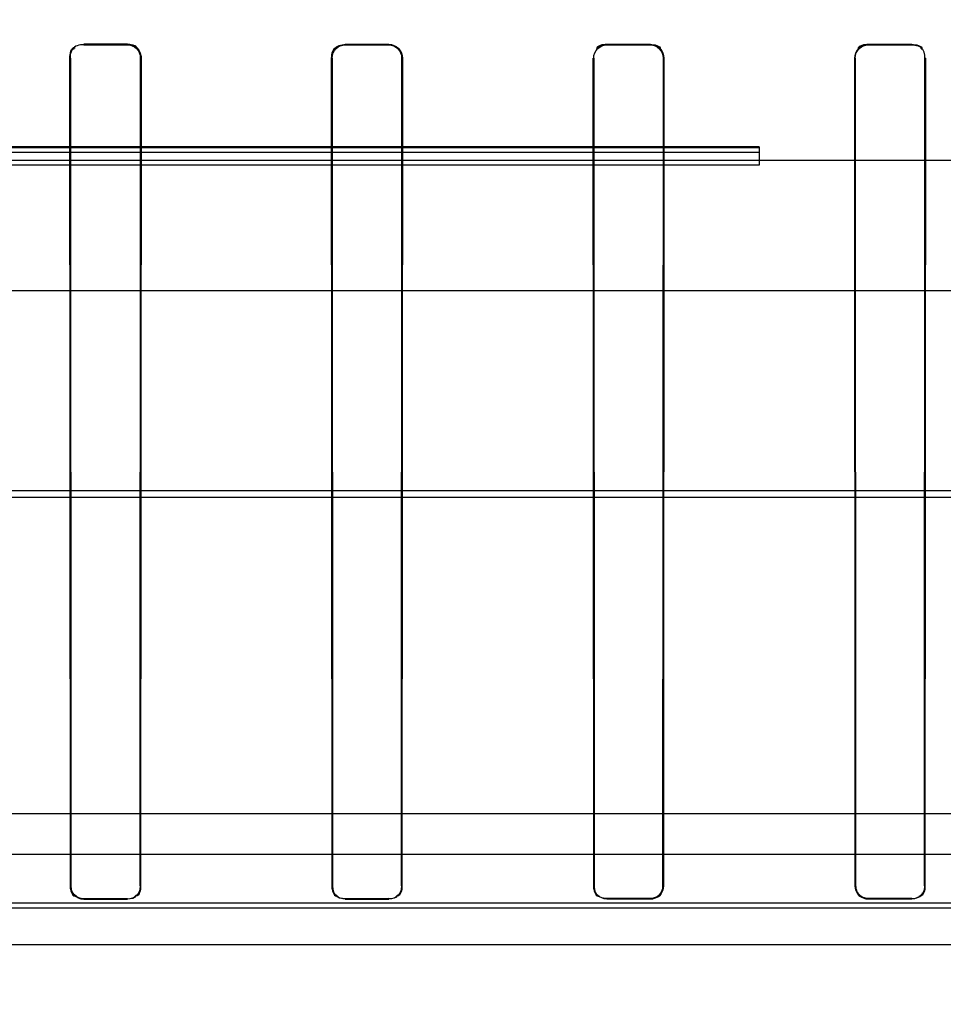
# Model space of a CAD drawing. Header units: millimetres. Extents: x 0 to 297, y 0 to 210.
# Tile 231 of 256: x 58.265 to 58.392, y 159.356 to 159.491. Entities that reach past the tile are written whole.
import ezdxf

# ---------------------------------------------------------------- set-up
doc = ezdxf.new("R2010")
doc.units = ezdxf.units.MM
doc.header["$LTSCALE"] = 16.335
doc.layers.get('0').update_dxf_attribs({"linetype": 'CONTINUOUS'})
for name, color, linetype in [('AXES_REF', 7, 'CONTINUOUS'), ('INTFCLR_1', 7, 'CONTINUOUS'), ('INTFCLR_144815', 7, 'CONTINUOUS'), ('INTFCLR_72935', 7, 'CONTINUOUS')]:
    doc.layers.add(name, color=color, linetype=linetype)

msp = doc.modelspace()

# ---------------------------------------------------------------- linework, layer by layer
at = {"color": 7, "linetype": 'Continuous'}
for radius in [5.8175, 5.817, 5.77975]:
    msp.add_circle((57.45473, 154.83398), radius, dxfattribs=at)
msp.add_arc((57.45473, 154.83398), 5.76, 278.277129, 261.722871, dxfattribs=at)
at = {"layer": 'AXES_REF', "color": 9, "linetype": 'Continuous'}
msp.add_circle((57.45473, 154.83398), 5.30671, dxfattribs=at)
at = {"layer": 'INTFCLR_1', "color": 9, "linetype": 'Continuous'}
for p, q in [((58.2739, 159.48793), (58.2739, 159.48786)), ((58.2799, 159.48786), (58.2799, 159.48793)), ((58.3099, 159.4879), (58.3099, 159.48783)), ((58.3159, 159.48783), (58.3159, 159.4879)), ((58.3459, 159.48789), (58.3459, 159.48782)), ((58.3519, 159.48782), (58.3519, 159.48789)), ((58.3819, 159.48789), (58.3819, 159.48782)), ((58.3879, 159.48782), (58.3879, 159.48789)), ((58.27206, 159.48602), (58.27199, 159.48602)), ((58.2818, 159.48602), (58.28173, 159.48602)), ((58.30809, 159.48602), (58.30802, 159.48602)), ((58.31777, 159.48602), (58.3177, 159.48602)), ((58.3441, 159.48602), (58.34404, 159.48602)), ((58.35376, 159.48602), (58.35369, 159.48602)), ((58.3801, 159.48602), (58.38004, 159.48602)), ((58.38976, 159.48602), (58.38969, 159.48602)), ((58.27206, 159.37202), (58.27212, 159.37202)), ((58.28167, 159.37202), (58.28173, 159.37202)), ((58.30808, 159.37202), (58.30815, 159.37202)), ((58.31764, 159.37202), (58.31771, 159.37202)), ((58.3441, 159.37202), (58.34416, 159.37202)), ((58.35363, 159.37202), (58.3537, 159.37202)), ((58.3801, 159.37202), (58.38016, 159.37202)), ((58.38963, 159.37202), (58.3897, 159.37202)), ((58.3159, 159.37021), (58.3159, 159.37028)), ((58.3459, 159.37029), (58.3459, 159.37023)), ((58.3519, 159.37023), (58.3519, 159.37029)), ((58.3819, 159.37029), (58.3819, 159.37023)), ((58.3879, 159.37023), (58.3879, 159.37029)), ((58.2739, 159.37025), (58.2739, 159.37018)), ((58.2799, 159.37019), (58.2799, 159.37025)), ((58.3099, 159.37027), (58.3099, 159.37021))]:
    msp.add_line(p, q, dxfattribs=at)
at = {"layer": 'INTFCLR_1', "color": 6, "linetype": 'Continuous'}
for p, q in [((58.2799, 159.48793), (58.2739, 159.48793)), ((58.2739, 159.48786), (58.2799, 159.48786)), ((58.3159, 159.4879), (58.3099, 159.4879)), ((58.3099, 159.48783), (58.3159, 159.48783)), ((58.3519, 159.48789), (58.3459, 159.48789)), ((58.3459, 159.48782), (58.3519, 159.48782)), ((58.3879, 159.48789), (58.3819, 159.48789)), ((58.3819, 159.48782), (58.3879, 159.48782)), ((58.27206, 159.37202), (58.27199, 159.48602)), ((58.27212, 159.37202), (58.27206, 159.48602)), ((58.28173, 159.48602), (58.28167, 159.37202)), ((58.2818, 159.48602), (58.28173, 159.37202)), ((58.30808, 159.37202), (58.30802, 159.48602)), ((58.30815, 159.37202), (58.30809, 159.48602)), ((58.3177, 159.48602), (58.31764, 159.37202)), ((58.31777, 159.48602), (58.31771, 159.37202)), ((58.3441, 159.37202), (58.34404, 159.48602)), ((58.34416, 159.37202), (58.3441, 159.48602)), ((58.35369, 159.48602), (58.35363, 159.37202)), ((58.35376, 159.48602), (58.3537, 159.37202)), ((58.3801, 159.37202), (58.38004, 159.48602)), ((58.38016, 159.37202), (58.3801, 159.48602)), ((58.38969, 159.48602), (58.38963, 159.37202)), ((58.38976, 159.48602), (58.3897, 159.37202)), ((58.3159, 159.37028), (58.3099, 159.37027)), ((58.3519, 159.37029), (58.3459, 159.37029)), ((58.3879, 159.37029), (58.3819, 159.37029)), ((58.2799, 159.37025), (58.2739, 159.37025)), ((58.2739, 159.37018), (58.2799, 159.37019)), ((58.3099, 159.37021), (58.3159, 159.37021)), ((58.3459, 159.37023), (58.3519, 159.37023)), ((58.3819, 159.37023), (58.3879, 159.37023))]:
    msp.add_line(p, q, dxfattribs=at)
at = {"layer": 'INTFCLR_1', "color": 7, "linetype": 'Continuous'}
for points in [[(58.28159, 159.48673), (58.28162, 159.48665), (58.28164, 159.48658), (58.28167, 159.4865), (58.28169, 159.48642), (58.2817, 159.48634), (58.28171, 159.48626), (58.28172, 159.48618), (58.28173, 159.4861), (58.28173, 159.48602)], [(58.2818, 159.48602), (58.28179, 159.48611), (58.28179, 159.48619), (58.28178, 159.48627), (58.28177, 159.48635), (58.28175, 159.48643), (58.28173, 159.48651), (58.28171, 159.48659), (58.28168, 159.48667), (58.28165, 159.48675)], [(58.35363, 159.37202), (58.35363, 159.37191), (58.35362, 159.37179), (58.3536, 159.37168), (58.35357, 159.37157), (58.35354, 159.37146), (58.3535, 159.37136), (58.35345, 159.37126), (58.3534, 159.37116), (58.35334, 159.37106), (58.35327, 159.37097), (58.3532, 159.37088), (58.35312, 159.3708)], [(58.38067, 159.3708), (58.3806, 159.37088), (58.38052, 159.37097), (58.38046, 159.37106), (58.3804, 159.37115), (58.38034, 159.37125), (58.3803, 159.37136), (58.38026, 159.37146), (58.38022, 159.37157), (58.3802, 159.37168), (58.38018, 159.3718), (58.38017, 159.37191), (58.38016, 159.37202)], [(58.35312, 159.3708), (58.35309, 159.37076), (58.35305, 159.37072), (58.353, 159.37069), (58.35296, 159.37065), (58.35291, 159.37061), (58.35285, 159.37058), (58.35279, 159.37054), (58.35273, 159.3705), (58.35266, 159.37047), (58.35259, 159.37043), (58.35252, 159.3704), (58.35244, 159.37038), (58.35236, 159.37035), (58.35228, 159.37033), (58.35219, 159.37031), (58.3521, 159.3703), (58.352, 159.37029), (58.3519, 159.37029)], [(58.3819, 159.37029), (58.3818, 159.37029), (58.3817, 159.3703), (58.38161, 159.37031), (58.38153, 159.37033), (58.38145, 159.37035), (58.38137, 159.37037), (58.38129, 159.3704), (58.38122, 159.37043), (58.38114, 159.37046), (58.38108, 159.3705), (58.38101, 159.37053), (58.38095, 159.37057), (58.3809, 159.37061), (58.38084, 159.37065), (58.3808, 159.37069), (58.38075, 159.37072), (58.38071, 159.37076), (58.38067, 159.3708)]]:
    msp.add_lwpolyline(points, dxfattribs=at)
at = {"layer": 'INTFCLR_1', "color": 6, "linetype": 'Continuous'}
for points in [[(58.27199, 159.48602), (58.27199, 159.48657), (58.27214, 159.4875), (58.27269, 159.4875)], [(58.27206, 159.48602), (58.27206, 159.48655), (58.27221, 159.48745), (58.27273, 159.48744)], [(58.30802, 159.48602), (58.30802, 159.48656), (58.30818, 159.48748), (58.30871, 159.48748)], [(58.3459, 159.48789), (58.34538, 159.48789), (58.34448, 159.48775), (58.34448, 159.48723)], [(58.3819, 159.48789), (58.38138, 159.48789), (58.38049, 159.48776), (58.38049, 159.48724)], [(58.3879, 159.48789), (58.38842, 159.48789), (58.38931, 159.48776), (58.38931, 159.48724)], [(58.3879, 159.48782), (58.3884, 159.48782), (58.38927, 159.48769), (58.38927, 159.48719)], [(58.27206, 159.37202), (58.27206, 159.3715), (58.2722, 159.37061), (58.27272, 159.37061)], [(58.28167, 159.37202), (58.28167, 159.37152), (58.28153, 159.37066), (58.28103, 159.37066)], [(58.30808, 159.37202), (58.30808, 159.37151), (58.30823, 159.37062), (58.30874, 159.37062)], [(58.31764, 159.37202), (58.31764, 159.37152), (58.31749, 159.37066), (58.31699, 159.37066)], [(58.3441, 159.37202), (58.3441, 159.37151), (58.34425, 159.37063), (58.34476, 159.37063)], [(58.38963, 159.37202), (58.38963, 159.37148), (58.38941, 159.37058), (58.38886, 159.37058)], [(58.3099, 159.37027), (58.30945, 159.37027), (58.30865, 159.37034), (58.30865, 159.37079)], [(58.3459, 159.37029), (58.34535, 159.37029), (58.34445, 159.37052), (58.34445, 159.37106)]]:
    msp.add_open_spline(points, degree=3, dxfattribs=at)
at = {"layer": 'INTFCLR_1', "color": 7, "linetype": 'Continuous'}
for points, knots in [([(58.2799, 159.48793), (58.28038, 159.48793), (58.28139, 159.48753), (58.2818, 159.48651), (58.2818, 159.48602)], [0, 0, 0, 0, 0.494209, 1, 1, 1, 1]), ([(58.2799, 159.48786), (58.28036, 159.48786), (58.28133, 159.48747), (58.28173, 159.4865), (58.28173, 159.48602)], [0, 0, 0, 0, 0.494888, 1, 1, 1, 1]), ([(58.3537, 159.37202), (58.3537, 159.37156), (58.35331, 159.37061), (58.35236, 159.37023), (58.3519, 159.37023)], [0, 0, 0, 0, 0.500725, 1, 1, 1, 1]), ([(58.3819, 159.37023), (58.38144, 159.37023), (58.38048, 159.37061), (58.3801, 159.37157), (58.3801, 159.37202)], [0, 0, 0, 0, 0.501019, 1, 1, 1, 1])]:
    msp.add_open_spline(points, degree=3, knots=knots, dxfattribs=at)
for points in [[(58.2799, 159.48786), (58.28043, 159.48786), (58.28113, 159.48765), (58.28134, 159.48716)], [(58.28165, 159.48675), (58.28146, 159.48721), (58.28109, 159.48779), (58.28059, 159.48779)], [(58.35363, 159.37202), (58.35363, 159.37148), (58.3534, 159.37058), (58.35286, 159.37058)], [(58.35317, 159.37075), (58.35349, 159.37108), (58.3537, 159.37156), (58.3537, 159.37202)], [(58.3801, 159.37202), (58.3801, 159.37157), (58.3803, 159.37108), (58.38063, 159.37075)], [(58.3519, 159.37023), (58.35236, 159.37023), (58.35284, 159.37043), (58.35317, 159.37075)], [(58.3819, 159.37029), (58.38135, 159.37029), (58.38045, 159.37052), (58.38045, 159.37106)], [(58.38063, 159.37075), (58.38095, 159.37043), (58.38144, 159.37023), (58.3819, 159.37023)]]:
    msp.add_open_spline(points, degree=3, dxfattribs=at)
at = {"layer": 'INTFCLR_1', "color": 6, "linetype": 'Continuous'}
for points, knots in [([(58.30809, 159.48602), (58.30809, 159.48649), (58.30848, 159.48746), (58.30944, 159.48784), (58.3099, 159.48783)], [0, 0, 0, 0, 0.509211, 1, 1, 1, 1]), ([(58.3159, 159.4879), (58.31637, 159.4879), (58.31736, 159.48751), (58.31777, 159.48651), (58.31777, 159.48602)], [0, 0, 0, 0, 0.491601, 1, 1, 1, 1]), ([(58.3159, 159.48783), (58.31635, 159.48783), (58.31731, 159.48745), (58.3177, 159.48649), (58.3177, 159.48602)], [0, 0, 0, 0, 0.492547, 1, 1, 1, 1]), ([(58.3441, 159.48602), (58.3441, 159.48649), (58.3445, 159.48745), (58.34545, 159.48782), (58.3459, 159.48782)], [0, 0, 0, 0, 0.509869, 1, 1, 1, 1]), ([(58.3519, 159.48789), (58.35236, 159.48789), (58.35335, 159.4875), (58.35376, 159.48651), (58.35376, 159.48602)], [0, 0, 0, 0, 0.491025, 1, 1, 1, 1]), ([(58.3519, 159.48782), (58.35235, 159.48782), (58.3533, 159.48744), (58.35369, 159.48649), (58.35369, 159.48602)], [0, 0, 0, 0, 0.492029, 1, 1, 1, 1]), ([(58.3801, 159.48602), (58.3801, 159.48649), (58.3805, 159.48745), (58.38145, 159.48782), (58.3819, 159.48782)], [0, 0, 0, 0, 0.508829, 1, 1, 1, 1]), ([(58.2739, 159.37025), (58.27344, 159.37025), (58.27249, 159.37063), (58.27212, 159.37158), (58.27212, 159.37202)], [0, 0, 0, 0, 0.506932, 1, 1, 1, 1]), ([(58.28173, 159.37202), (58.28173, 159.37156), (58.28135, 159.37059), (58.28037, 159.37019), (58.2799, 159.37019)], [0, 0, 0, 0, 0.495056, 1, 1, 1, 1]), ([(58.31771, 159.37202), (58.31771, 159.37156), (58.31732, 159.3706), (58.31636, 159.37021), (58.3159, 159.37021)], [0, 0, 0, 0, 0.498911, 1, 1, 1, 1]), ([(58.3897, 159.37202), (58.3897, 159.37156), (58.38931, 159.37061), (58.38836, 159.37023), (58.3879, 159.37023)], [0, 0, 0, 0, 0.500607, 1, 1, 1, 1])]:
    msp.add_open_spline(points, degree=3, knots=knots, dxfattribs=at)
at = {"layer": 'INTFCLR_144815', "color": 9, "linetype": 'Continuous'}
for p, q in [((58.3669, 159.47378), (58.07559, 159.47378)), ((58.15876, 159.47198), (58.7247, 159.47198)), ((58.68922, 159.45398), (57.9808, 159.45398)), ((57.9145, 159.42649), (58.76353, 159.42649)), ((57.95433, 159.42555), (58.71135, 159.42555)), ((58.09095, 159.3764), (58.64284, 159.3764)), ((58.53953, 159.36896), (58.19426, 159.36896)), ((58.19963, 159.36972), (58.53417, 159.36972)), ((57.86717, 159.36398), (58.83799, 159.36398))]:
    msp.add_line(p, q, dxfattribs=at)
at = {"layer": 'INTFCLR_144815', "color": 6, "linetype": 'Continuous'}
for p, q in [((58.15094, 159.47372), (58.3669, 159.47372)), ((58.3669, 159.47378), (58.3669, 159.47126)), ((58.3669, 159.47303), (58.14174, 159.47303)), ((58.3669, 159.47126), (58.1419, 159.47126)), ((58.3669, 159.47192), (58.1509, 159.47192)), ((58.02818, 159.38198), (58.66178, 159.38198))]:
    msp.add_line(p, q, dxfattribs=at)
at = {"layer": 'INTFCLR_72935', "color": 9, "linetype": 'Continuous'}
for p, q in [((58.2739, 159.48786), (58.2739, 159.48793)), ((58.2799, 159.48793), (58.2799, 159.48786)), ((58.3099, 159.48783), (58.3099, 159.4879)), ((58.3159, 159.4879), (58.3159, 159.48783)), ((58.3459, 159.48782), (58.3459, 159.48789)), ((58.3519, 159.48789), (58.3519, 159.48782)), ((58.3819, 159.48782), (58.3819, 159.48789)), ((58.3879, 159.48789), (58.3879, 159.48782)), ((58.27199, 159.48602), (58.27206, 159.48602)), ((58.28173, 159.48602), (58.2818, 159.48602)), ((58.30802, 159.48602), (58.30809, 159.48602)), ((58.3177, 159.48602), (58.31777, 159.48602)), ((58.34404, 159.48602), (58.3441, 159.48602)), ((58.35369, 159.48602), (58.35376, 159.48602)), ((58.38004, 159.48602), (58.3801, 159.48602)), ((58.38969, 159.48602), (58.38976, 159.48602)), ((58.27212, 159.37202), (58.27206, 159.37202)), ((58.28173, 159.37202), (58.28167, 159.37202)), ((58.30815, 159.37202), (58.30808, 159.37202)), ((58.31771, 159.37202), (58.31764, 159.37202)), ((58.34416, 159.37202), (58.3441, 159.37202)), ((58.3537, 159.37202), (58.35363, 159.37202)), ((58.38016, 159.37202), (58.3801, 159.37202)), ((58.3897, 159.37202), (58.38963, 159.37202)), ((58.3159, 159.37028), (58.3159, 159.37021)), ((58.3459, 159.37023), (58.3459, 159.37029)), ((58.3519, 159.37029), (58.3519, 159.37023)), ((58.3819, 159.37023), (58.3819, 159.37029)), ((58.3879, 159.37029), (58.3879, 159.37023)), ((58.2739, 159.37018), (58.2739, 159.37025)), ((58.2799, 159.37025), (58.2799, 159.37019)), ((58.3099, 159.37021), (58.3099, 159.37027))]:
    msp.add_line(p, q, dxfattribs=at)
at = {"layer": 'INTFCLR_72935', "color": 6, "linetype": 'Continuous'}
for p, q in [((58.2739, 159.48793), (58.2799, 159.48793)), ((58.2799, 159.48786), (58.2739, 159.48786)), ((58.3099, 159.4879), (58.3159, 159.4879)), ((58.3159, 159.48783), (58.3099, 159.48783)), ((58.3459, 159.48789), (58.3519, 159.48789)), ((58.3519, 159.48782), (58.3459, 159.48782)), ((58.3819, 159.48789), (58.3879, 159.48789)), ((58.3879, 159.48782), (58.3819, 159.48782)), ((58.27206, 159.37202), (58.27199, 159.48602)), ((58.27206, 159.48602), (58.27212, 159.37202)), ((58.28167, 159.37202), (58.28173, 159.48602)), ((58.2818, 159.48602), (58.28173, 159.37202)), ((58.30808, 159.37202), (58.30802, 159.48602)), ((58.30809, 159.48602), (58.30815, 159.37202)), ((58.31764, 159.37202), (58.3177, 159.48602)), ((58.31777, 159.48602), (58.31771, 159.37202)), ((58.3441, 159.37202), (58.34404, 159.48602)), ((58.3441, 159.48602), (58.34416, 159.37202)), ((58.35363, 159.37202), (58.35369, 159.48602)), ((58.35376, 159.48602), (58.3537, 159.37202)), ((58.3801, 159.37202), (58.38004, 159.48602)), ((58.3801, 159.48602), (58.38016, 159.37202)), ((58.38963, 159.37202), (58.38969, 159.48602)), ((58.38976, 159.48602), (58.3897, 159.37202)), ((58.3099, 159.37027), (58.3159, 159.37028)), ((58.3459, 159.37029), (58.3519, 159.37029)), ((58.3819, 159.37029), (58.3879, 159.37029)), ((58.2739, 159.37025), (58.2799, 159.37025)), ((58.2799, 159.37019), (58.2739, 159.37018)), ((58.3159, 159.37021), (58.3099, 159.37021)), ((58.3519, 159.37023), (58.3459, 159.37023)), ((58.3879, 159.37023), (58.3819, 159.37023))]:
    msp.add_line(p, q, dxfattribs=at)
at = {"layer": 'INTFCLR_72935', "color": 7, "linetype": 'Continuous'}
for points in [[(58.28173, 159.48602), (58.28173, 159.4861), (58.28172, 159.48618), (58.28171, 159.48626), (58.2817, 159.48634), (58.28169, 159.48642), (58.28167, 159.4865), (58.28164, 159.48657), (58.28162, 159.48665), (58.28159, 159.48673)], [(58.28165, 159.48675), (58.28168, 159.48668), (58.28171, 159.4866), (58.28173, 159.48652), (58.28175, 159.48644), (58.28177, 159.48635), (58.28178, 159.48627), (58.28179, 159.48619), (58.28179, 159.48611), (58.2818, 159.48602)], [(58.35312, 159.3708), (58.3532, 159.37088), (58.35327, 159.37097), (58.35334, 159.37106), (58.3534, 159.37115), (58.35345, 159.37125), (58.3535, 159.37136), (58.35354, 159.37146), (58.35357, 159.37157), (58.3536, 159.37168), (58.35362, 159.3718), (58.35363, 159.37191), (58.35363, 159.37202)], [(58.38016, 159.37202), (58.38017, 159.37191), (58.38018, 159.37179), (58.3802, 159.37168), (58.38022, 159.37157), (58.38026, 159.37146), (58.3803, 159.37136), (58.38034, 159.37126), (58.3804, 159.37116), (58.38046, 159.37106), (58.38052, 159.37097), (58.3806, 159.37088), (58.38067, 159.3708)], [(58.3519, 159.37029), (58.352, 159.37029), (58.35209, 159.3703), (58.35218, 159.37031), (58.35227, 159.37033), (58.35235, 159.37035), (58.35243, 159.37037), (58.35251, 159.3704), (58.35258, 159.37043), (58.35265, 159.37046), (58.35272, 159.3705), (58.35279, 159.37053), (58.35285, 159.37057), (58.3529, 159.37061), (58.35295, 159.37065), (58.353, 159.37069), (58.35305, 159.37072), (58.35309, 159.37076), (58.35312, 159.3708)], [(58.38067, 159.3708), (58.38071, 159.37076), (58.38075, 159.37072), (58.38079, 159.37069), (58.38084, 159.37065), (58.38089, 159.37061), (58.38094, 159.37058), (58.381, 159.37054), (58.38107, 159.3705), (58.38113, 159.37047), (58.3812, 159.37043), (58.38128, 159.3704), (58.38136, 159.37038), (58.38144, 159.37035), (58.38152, 159.37033), (58.38161, 159.37031), (58.3817, 159.3703), (58.3818, 159.37029), (58.3819, 159.37029)]]:
    msp.add_lwpolyline(points, dxfattribs=at)
at = {"layer": 'INTFCLR_72935', "color": 6, "linetype": 'Continuous'}
for points in [[(58.27199, 159.48602), (58.27199, 159.48657), (58.27215, 159.48751), (58.2727, 159.48751)], [(58.2739, 159.48786), (58.27338, 159.48786), (58.27248, 159.48772), (58.27248, 159.48719)], [(58.30802, 159.48602), (58.30802, 159.48656), (58.30818, 159.48749), (58.30872, 159.48749)], [(58.3099, 159.48783), (58.30939, 159.48784), (58.30851, 159.4877), (58.30851, 159.48719)], [(58.3459, 159.48789), (58.34538, 159.48789), (58.34449, 159.48776), (58.34449, 159.48724)], [(58.3459, 159.48782), (58.3454, 159.48782), (58.34453, 159.48769), (58.34453, 159.48719)], [(58.3519, 159.48789), (58.35241, 159.48789), (58.3533, 159.48776), (58.3533, 159.48724)], [(58.3819, 159.48782), (58.38134, 159.48782), (58.38042, 159.4876), (58.38042, 159.48704)], [(58.3879, 159.48789), (58.38842, 159.48789), (58.38932, 159.48775), (58.38932, 159.48723)], [(58.38969, 159.48602), (58.38969, 159.48649), (58.38961, 159.48732), (58.38914, 159.48732)], [(58.27212, 159.37202), (58.27212, 159.37152), (58.27226, 159.37066), (58.27276, 159.37066)], [(58.28173, 159.37202), (58.28173, 159.3715), (58.28159, 159.37061), (58.28107, 159.37061)], [(58.30815, 159.37202), (58.30815, 159.37152), (58.30829, 159.37067), (58.30879, 159.37067)], [(58.31771, 159.37202), (58.31771, 159.3715), (58.31755, 159.37061), (58.31703, 159.37061)], [(58.34416, 159.37202), (58.34416, 159.37147), (58.3444, 159.37057), (58.34495, 159.37057)], [(58.3897, 159.37202), (58.3897, 159.37151), (58.38955, 159.37063), (58.38904, 159.37063)], [(58.2799, 159.37025), (58.28036, 159.37025), (58.28117, 159.37034), (58.28117, 159.3708)], [(58.3159, 159.37028), (58.31635, 159.37028), (58.31715, 159.37035), (58.31715, 159.3708)], [(58.3879, 159.37029), (58.38845, 159.37029), (58.38935, 159.37052), (58.38935, 159.37107)]]:
    msp.add_open_spline(points, degree=3, dxfattribs=at)
at = {"layer": 'INTFCLR_72935', "color": 7, "linetype": 'Continuous'}
for points, knots in [([(58.2818, 159.48602), (58.2818, 159.48651), (58.28139, 159.48752), (58.28038, 159.48793), (58.2799, 159.48793)], [0, 0, 0, 0, 0.501533, 1, 1, 1, 1]), ([(58.28173, 159.48602), (58.28173, 159.48649), (58.28134, 159.48747), (58.28036, 159.48786), (58.2799, 159.48786)], [0, 0, 0, 0, 0.501463, 1, 1, 1, 1]), ([(58.3801, 159.37202), (58.3801, 159.37156), (58.38049, 159.37061), (58.38144, 159.37023), (58.3819, 159.37023)], [0, 0, 0, 0, 0.500725, 1, 1, 1, 1])]:
    msp.add_open_spline(points, degree=3, knots=knots, dxfattribs=at)
for points in [[(58.2799, 159.48793), (58.28035, 159.48793), (58.281, 159.48785), (58.28117, 159.48743)], [(58.28159, 159.48673), (58.28141, 159.48717), (58.28105, 159.48773), (58.28057, 159.48773)], [(58.38063, 159.37075), (58.3803, 159.37108), (58.3801, 159.37156), (58.3801, 159.37202)], [(58.38016, 159.37202), (58.38016, 159.37148), (58.38039, 159.37058), (58.38094, 159.37058)], [(58.3519, 159.37029), (58.35244, 159.37029), (58.35334, 159.37052), (58.35334, 159.37106)], [(58.3819, 159.37023), (58.38144, 159.37023), (58.38095, 159.37043), (58.38063, 159.37075)]]:
    msp.add_open_spline(points, degree=3, dxfattribs=at)
at = {"layer": 'INTFCLR_72935', "color": 6, "linetype": 'Continuous'}
for points, knots in [([(58.3159, 159.4879), (58.31637, 159.4879), (58.31736, 159.48751), (58.31777, 159.48651), (58.31777, 159.48602)], [0, 0, 0, 0, 0.492454, 1, 1, 1, 1]), ([(58.3177, 159.48602), (58.3177, 159.48649), (58.31732, 159.48745), (58.31636, 159.48783), (58.3159, 159.48783)], [0, 0, 0, 0, 0.502554, 1, 1, 1, 1]), ([(58.35369, 159.48602), (58.35369, 159.48648), (58.35331, 159.48744), (58.35235, 159.48782), (58.3519, 159.48782)], [0, 0, 0, 0, 0.503034, 1, 1, 1, 1]), ([(58.38004, 159.48602), (58.38004, 159.4865), (58.38044, 159.48749), (58.38143, 159.48789), (58.3819, 159.48789)], [0, 0, 0, 0, 0.503948, 1, 1, 1, 1]), ([(58.2739, 159.37018), (58.27342, 159.37018), (58.27244, 159.37059), (58.27206, 159.37156), (58.27206, 159.37202)], [0, 0, 0, 0, 0.511078, 1, 1, 1, 1]), ([(58.3099, 159.37021), (58.30943, 159.37021), (58.30846, 159.3706), (58.30808, 159.37157), (58.30808, 159.37202)], [0, 0, 0, 0, 0.507147, 1, 1, 1, 1]), ([(58.3459, 159.37023), (58.34543, 159.37023), (58.34448, 159.37062), (58.3441, 159.37157), (58.3441, 159.37202)], [0, 0, 0, 0, 0.507271, 1, 1, 1, 1]), ([(58.3519, 159.37023), (58.35236, 159.37023), (58.35331, 159.37061), (58.3537, 159.37157), (58.3537, 159.37202)], [0, 0, 0, 0, 0.50015, 1, 1, 1, 1])]:
    msp.add_open_spline(points, degree=3, knots=knots, dxfattribs=at)

doc.saveas('drawing.dxf')
